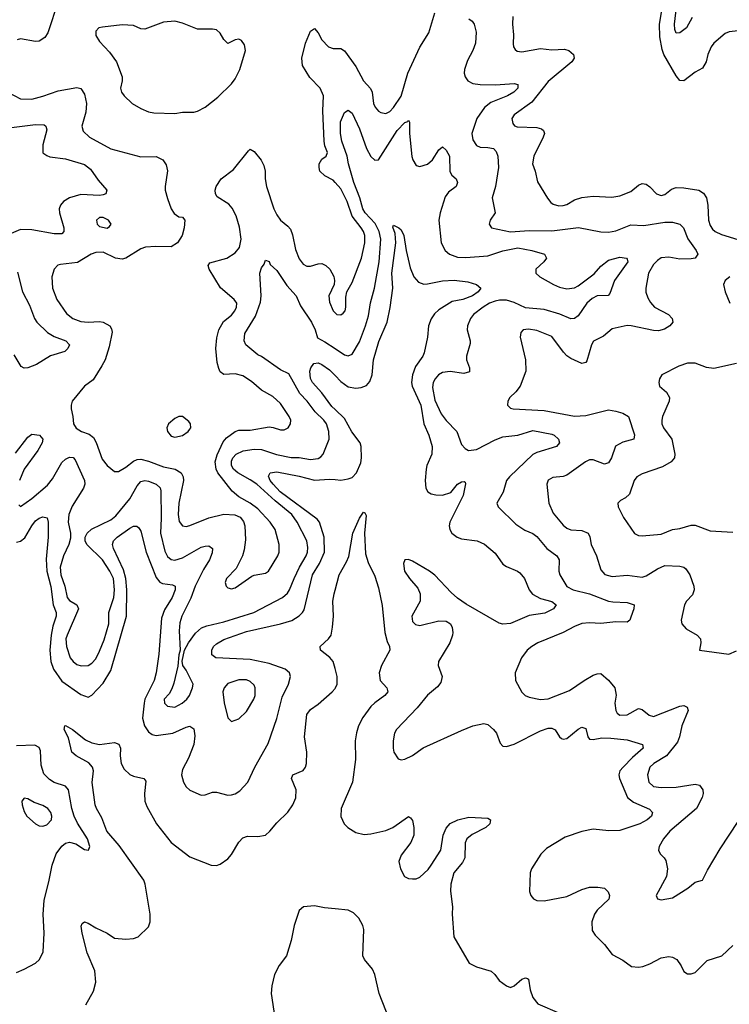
# Model space of a CAD drawing. Header units: inches. Extents: x 1384664 to 1536621, y 460766 to 646467.
# Tile 3 of 256: x 1388326 to 1392092, y 483392 to 488614. Entities that reach past the tile are written whole.
import ezdxf

# ---------------------------------------------------------------- set-up
doc = ezdxf.new("R2010")
doc.units = ezdxf.units.IN
doc.header["$MEASUREMENT"] = 0
doc.layers.add('B3488', color=7, linetype='Continuous')
doc.layers.add('B3498', color=7, linetype='Continuous')

msp = doc.modelspace()

# ---------------------------------------------------------------- linework, layer by layer
at = {"layer": 'B3488', "color": 5}
for points, elevation in [([(1388530.9, 488710), (1388475.9, 488544.1), (1388460, 488520), (1388430, 488500.7), (1388410, 488498.2), (1388330, 488511.5), (1388313.5, 488506.5)], 660), ([(1390000, 487750.7), (1389990, 487762.3), (1389945.1, 487785.1), (1389919.5, 487810), (1389914.7, 487830), (1389916.1, 487850), (1389930, 487873.7), (1389953, 487890), (1389959.7, 487910), (1389945, 487945), (1389941.3, 487970), (1389935.7, 488130), (1389938.8, 488210), (1389920.3, 488250), (1389866.7, 488306.7), (1389826.8, 488370), (1389823.2, 488410), (1389842.5, 488490), (1389870, 488553.4), (1389890, 488567.7), (1389910, 488544.9), (1389930, 488506.7), (1389964.4, 488470), (1389990, 488461.7), (1390000, 488461.6)], 660), ([(1388263.8, 488230), (1388330, 488194.9), (1388390, 488192.2), (1388450, 488207.5), (1388530, 488236.8), (1388630, 488253.4), (1388650, 488248.8), (1388670, 488219.1), (1388680.5, 488170), (1388677, 488123), (1388655.6, 488050), (1388662.8, 488022.8), (1388697.1, 487990), (1388810, 487928.1), (1388970, 487885.8), (1389050, 487888.7), (1389085.5, 487870), (1389103.6, 487843.6), (1389111.5, 487811.5), (1389097.8, 487730), (1389098.4, 487710), (1389110, 487665.5), (1389130.3, 487610.3), (1389145.5, 487585.5), (1389170, 487567.7), (1389190, 487566), (1389202.8, 487550), (1389199.5, 487510), (1389188.5, 487470), (1389163.8, 487430), (1389130, 487408.4), (1389048.9, 487411.1), (1388993.3, 487406.7), (1388970, 487398.4), (1388890, 487348.5), (1388870, 487343.9), (1388835.1, 487350), (1388770, 487380.6), (1388730, 487379), (1388705.8, 487370), (1388634, 487326), (1388543.7, 487316.3), (1388528.7, 487311.3), (1388509.4, 487290.6), (1388497.5, 487250), (1388500.6, 487190), (1388524.3, 487130), (1388575, 487055), (1388608.7, 487028.7), (1388650, 487012.8), (1388690, 487009), (1388750, 487013.9), (1388770, 487009.4), (1388804.6, 486990), (1388814.2, 486974.2), (1388817.5, 486957.5), (1388801.6, 486878.4), (1388779.3, 486810), (1388762.4, 486777.6), (1388716.2, 486703.8), (1388670.7, 486670), (1388605.3, 486590), (1388598.9, 486570), (1388599, 486550), (1388608.9, 486510), (1388611.7, 486470), (1388626.8, 486446.8), (1388654.9, 486430), (1388695.2, 486415.2), (1388717.8, 486397.8), (1388732.5, 486372.5), (1388763.3, 486283.3), (1388790, 486250.2), (1388830, 486218.3), (1388850, 486217.8), (1388890, 486241.3), (1388930, 486272.3), (1388950, 486280.9), (1388970, 486282.8), (1389010, 486273.2), (1389090, 486243.1), (1389150.5, 486230.5), (1389184.1, 486210), (1389193.9, 486190), (1389195.4, 486170), (1389170.1, 486050), (1389166.9, 485990), (1389173.1, 485953.1), (1389190, 485929), (1389210, 485925.4), (1389230, 485931), (1389330, 485972), (1389410, 485992.2), (1389468.7, 485988.7), (1389496.6, 485976.6), (1389513.5, 485953.5), (1389520.2, 485930), (1389524.2, 485855.8), (1389517.8, 485802.2), (1389508.5, 485771.5), (1389475.8, 485704.2), (1389424.4, 485650), (1389416.4, 485630), (1389422, 485610), (1389430, 485600.7), (1389450, 485594.9), (1389470, 485600.3), (1389557.5, 485662.5), (1389571.1, 485668.9), (1389630, 485679), (1389646, 485690), (1389696.8, 485770), (1389703.9, 485790), (1389703.9, 485830), (1389681.5, 485910), (1389655.3, 485950), (1389590, 486019.3), (1389550, 486050.8), (1389490, 486082.8), (1389453.8, 486113.8), (1389378, 486210), (1389369, 486230), (1389364, 486270), (1389373.9, 486306.1), (1389405.5, 486374.5), (1389423.4, 486396.6), (1389469.2, 486430.8), (1389490, 486436.8), (1389550, 486436.2), (1389650, 486454.8), (1389672.1, 486452.1), (1389710, 486438.5), (1389730, 486438.9), (1389751.1, 486450), (1389764, 486470), (1389764.7, 486490), (1389756.8, 486510), (1389710, 486578), (1389670, 486616.4), (1389609.3, 486649.3), (1389555.6, 486695.6), (1389510, 486725.3), (1389470, 486735.5), (1389410, 486732), (1389390, 486746.6), (1389383.3, 486763.3), (1389375.1, 486795.1), (1389367.1, 486870), (1389372.7, 486927.3), (1389382.5, 486970), (1389407.4, 487012.6), (1389450, 487046.4), (1389468.5, 487070), (1389476.8, 487090), (1389478, 487110), (1389464.2, 487130), (1389391.3, 487191.3), (1389331.9, 487290), (1389326.9, 487310), (1389335.6, 487324.4), (1389425.6, 487350), (1389470, 487376.9), (1389493.5, 487406.5), (1389500.8, 487450), (1389493.2, 487513.2), (1389474.5, 487574.5), (1389454, 487614), (1389436.4, 487636.4), (1389374.1, 487674.2), (1389365.1, 487690), (1389364.2, 487710), (1389369.7, 487730), (1389395.6, 487770), (1389460.7, 487819.3), (1389541.2, 487918.8), (1389550, 487926.8), (1389570, 487914), (1389608.2, 487868.2), (1389621.4, 487841.4), (1389629, 487810), (1389629.2, 487770), (1389635.6, 487730), (1389675.5, 487610), (1389690, 487578.4), (1389710, 487550.4), (1389750, 487518.9), (1389762.8, 487502.8), (1389773.6, 487473.6), (1389790, 487394.8), (1389810, 487346), (1389830, 487317.1), (1389850, 487306.5), (1389870, 487306.5), (1389910, 487318.9), (1389930, 487320.3), (1389950.2, 487310.2), (1389971.2, 487291.2), (1389992.8, 487252.8), (1389996.4, 487230), (1389994.9, 487210), (1389967.6, 487150), (1389970, 487116), (1389989, 487070), (1390000, 487059.8)], 660), ([(1388170, 488028.1), (1388410, 488057.4), (1388455.7, 488055.7), (1388464.9, 488050), (1388470.2, 488030), (1388449.1, 487950), (1388450, 487908.4), (1388470, 487893.1), (1388487.1, 487887.1), (1388570, 487875.8), (1388670, 487845.6), (1388701.9, 487821.9), (1388743.3, 487763.3), (1388788.4, 487710), (1388783, 487690), (1388770, 487685.3), (1388750, 487681), (1388650, 487687.4), (1388590.1, 487669.9), (1388558.3, 487650), (1388542.8, 487630), (1388535.5, 487610), (1388536.9, 487590), (1388561.3, 487510), (1388561.3, 487490), (1388550, 487477.6), (1388510, 487478.4), (1388390, 487500.2), (1388330, 487501), (1388257, 487470)], 640), ([(1388321.5, 486041.5), (1388330, 486032.2), (1388390, 486073.9), (1388473.9, 486146.1), (1388500.2, 486179.8), (1388550, 486265.2), (1388570, 486283.2), (1388590, 486293.7), (1388610, 486292.8), (1388620.5, 486280.5), (1388670.9, 486170), (1388672.3, 486150), (1388665.7, 486130), (1388605.5, 486034.5), (1388587.4, 485990), (1388583.7, 485950), (1388596.1, 485890), (1388595.2, 485864.8), (1388587.8, 485830), (1388558.1, 485770), (1388541, 485710), (1388544.4, 485670), (1388566.3, 485610), (1388578.8, 485550), (1388590, 485533.4), (1388630.1, 485510.1), (1388638, 485490), (1388577.6, 485350), (1388572.1, 485330), (1388574.6, 485290), (1388594.4, 485230), (1388610, 485210.3), (1388630, 485194.7), (1388652, 485188), (1388689, 485190), (1388710, 485200.8), (1388730, 485224.6), (1388750, 485265.3), (1388774.7, 485325.3), (1388799.7, 485410), (1388799.9, 485470), (1388825.7, 485550), (1388829.9, 485590), (1388823.3, 485650), (1388804.4, 485690), (1388765, 485750), (1388681.9, 485830), (1388674.2, 485850), (1388674.5, 485870), (1388684.5, 485890), (1388707.9, 485912.1), (1388810, 485962.4), (1388836.8, 485983.2), (1388910, 486073.6), (1388950, 486142.4), (1388970, 486165.4), (1388990, 486170.8), (1389010, 486167.4), (1389050.3, 486150), (1389071.6, 486131.6), (1389075.7, 486115.7), (1389077.2, 485970), (1389073.1, 485890), (1389096.1, 485796.1), (1389110, 485766.4), (1389130, 485751), (1389150, 485748), (1389190, 485760.7), (1389290, 485816), (1389310, 485822.8), (1389330, 485824.2), (1389348.7, 485808.7), (1389347.2, 485787.2), (1389334.3, 485750), (1389302, 485698), (1389257.8, 485610), (1389234.1, 485545.8), (1389186.1, 485450), (1389175.6, 485415.6), (1389172.3, 485372.3), (1389177.3, 485270), (1389170, 485246), (1389165.1, 485185.1), (1389144.7, 485095.3), (1389133.9, 485066.1), (1389120.3, 485039.7), (1389092.4, 485010), (1389095.5, 484990), (1389110, 484973.4), (1389150, 484968.7), (1389189.3, 484990), (1389213.3, 485010), (1389227.6, 485030), (1389243.7, 485070), (1389246.6, 485090), (1389210, 485163.7), (1389191.8, 485190), (1389188, 485212), (1389200.9, 485270), (1389222.4, 485310), (1389259.4, 485360.6), (1389291.5, 485388.5), (1389319.9, 485400.1), (1389410, 485421.5), (1389568.3, 485470), (1389721, 485550), (1389746.8, 485573.2), (1389758.4, 485590), (1389782.8, 485650), (1389811.3, 485710), (1389847.1, 485770), (1389853, 485790), (1389855.2, 485815.2), (1389850.5, 485850), (1389799.4, 485950), (1389770.9, 485990), (1389681.9, 486061.9), (1389584.9, 486150), (1389550, 486174.5), (1389483.9, 486210), (1389461.1, 486230), (1389450.5, 486250), (1389450, 486272.2), (1389457.3, 486290), (1389474.2, 486310), (1389512.2, 486327.8), (1389570, 486336.1), (1389610, 486334.1), (1389688.3, 486308.3), (1389767.3, 486292.7), (1389810, 486292.8), (1389870, 486282.1), (1389910, 486286.2), (1389925.1, 486294.9), (1389936.4, 486310), (1389968.3, 486390), (1389966.4, 486430), (1389954.5, 486470), (1389939.8, 486490), (1389894.1, 486534.1), (1389851.4, 486590), (1389812.1, 486632.1), (1389755.3, 486735.3), (1389710, 486757.8), (1389610, 486828.5), (1389590, 486836.2), (1389526.6, 486890), (1389517.6, 486910), (1389521.8, 486950), (1389577.9, 487042.1), (1389603.8, 487116.2), (1389607.4, 487150), (1389600.9, 487270), (1389610, 487298), (1389623.2, 487316.8), (1389630, 487338), (1389650, 487331), (1389655.9, 487315.9), (1389690, 487284), (1389744, 487204), (1389794, 487150), (1389817.2, 487097.2), (1389873.9, 487010), (1389893.4, 486970), (1389906.1, 486926.1), (1389946, 486906), (1390000, 486870)], 640), ([(1388314.6, 487274.6), (1388341.9, 487170), (1388379.3, 487099.3), (1388405.7, 487030), (1388418, 487010), (1388474.7, 486954.7), (1388510, 486934.4), (1388570.4, 486910), (1388590.4, 486890), (1388582.6, 486870), (1388565.3, 486854.7), (1388489.2, 486830.8), (1388415.5, 486784.5), (1388370, 486767.9), (1388350, 486766.2), (1388334.1, 486774.1), (1388296.7, 486836.7)], 640), ([(1390000, 486547.3), (1389983.3, 486563.3), (1389930, 486635.2), (1389879.9, 486690), (1389870, 486711.8), (1389866.3, 486750), (1389871.9, 486768.1), (1389887.1, 486790), (1389910, 486794.3), (1389930, 486785.9), (1389970, 486757.5), (1390000, 486726.3)], 620), ([(1388304.2, 486315.8), (1388370, 486400.3), (1388390, 486416), (1388431.2, 486411.2), (1388448.4, 486390), (1388444.9, 486370), (1388422.2, 486330), (1388350.1, 486230), (1388324.9, 486170)], 640), ([(1388310, 485843.1), (1388331.4, 485848.6), (1388353, 485867), (1388390, 485930.2), (1388410, 485955.8), (1388430, 485971.3), (1388450, 485978), (1388472.4, 485972.4), (1388478, 485950), (1388478, 485870), (1388467.2, 485752.8), (1388470.7, 485690), (1388491.9, 485608.1), (1388504.4, 485510), (1388520.1, 485470), (1388520.8, 485450), (1388502.2, 485397.8), (1388493.6, 485350), (1388487, 485270), (1388492, 485210), (1388505.9, 485170), (1388550, 485106.9), (1388650, 485034.8), (1388690, 485021.4), (1388710, 485032.6), (1388770, 485095.9), (1388810, 485161.8), (1388893.3, 485450), (1388894.6, 485590), (1388888.9, 485650), (1388876.8, 485696.8), (1388824.3, 485810), (1388818.9, 485830), (1388823.9, 485850), (1388843.9, 485870), (1388910, 485917.6), (1388930, 485927.6), (1388948.7, 485928.7), (1388959.3, 485919.3), (1388970, 485902), (1388997.3, 485790), (1389050, 485655), (1389070, 485631.6), (1389084, 485624), (1389137.5, 485617.5), (1389152, 485610), (1389152, 485590), (1389136.2, 485550), (1389094.9, 485485.1), (1389079.3, 485440.7), (1389064.4, 485250), (1389051.2, 485150), (1389040.1, 485110), (1388991.3, 485010), (1388987.2, 484990), (1388978.3, 484910), (1388988.6, 484870), (1389010, 484837.9), (1389030, 484823.5), (1389050, 484817.8), (1389138.3, 484830), (1389210, 484862.6), (1389230, 484867.5), (1389250, 484853.4), (1389256, 484816), (1389249.7, 484770), (1389222.4, 484697.5), (1389190, 484637.6), (1389185, 484610), (1389195, 484570), (1389210, 484544.9), (1389230, 484528.9), (1389290, 484501.5), (1389310, 484503.2), (1389350, 484516.9), (1389370, 484517.6), (1389430, 484501.5), (1389450, 484502.7), (1389470, 484508.5), (1389495.2, 484524.8), (1389537.1, 484570), (1389574.5, 484650), (1389645.1, 484774.9), (1389691.1, 484908.9), (1389719.5, 485020.5), (1389753.4, 485090), (1389763.9, 485130), (1389758.2, 485150), (1389735.3, 485170), (1389650, 485199.6), (1389550, 485220.3), (1389366.6, 485230), (1389346.5, 485246.5), (1389346.3, 485270), (1389355.5, 485290), (1389370, 485304.5), (1389410, 485327.3), (1389530, 485368.6), (1389710, 485409.6), (1389770, 485428.4), (1389810, 485452.5), (1389827.5, 485470), (1389835.1, 485484.9), (1389879.4, 485670), (1389917.9, 485730), (1389943, 485790), (1389941.8, 485870), (1389917.2, 485950), (1389905.2, 485965.2), (1389709.1, 486110), (1389671, 486150), (1389656.3, 486170), (1389646.7, 486193.3), (1389656.2, 486210), (1389690, 486216.8), (1389810, 486193.3), (1389890, 486171.4), (1389970, 486176.6), (1390000, 486174.7)], 620), ([(1390000, 485172.7), (1389990.5, 485210), (1389971.9, 485231.9), (1389922.9, 485270), (1389921.5, 485290), (1389965.2, 485330), (1389979.1, 485350), (1389986.8, 485393.2), (1389990.9, 485450), (1389987.9, 485530), (1389995.1, 485570), (1390000, 485587.9)], 580), ([(1388677.2, 483390), (1388717.4, 483462.6), (1388730.5, 483510), (1388725.2, 483570), (1388684.8, 483664.8), (1388657.1, 483770), (1388653.2, 483806.8), (1388658.7, 483821.3), (1388670, 483830.2), (1388690, 483823.2), (1388730, 483797.3), (1388790, 483770.1), (1388830, 483743.2), (1388890, 483737.4), (1388930, 483741.2), (1388955.1, 483750), (1389010, 483803.1), (1389019.5, 483830), (1389018.1, 483870), (1388992.4, 484030), (1388984.8, 484050), (1388854.3, 484234.3), (1388789.2, 484310), (1388761.4, 484381.3), (1388733.3, 484430), (1388727.1, 484450), (1388710.9, 484569.1), (1388718.7, 484630), (1388713.1, 484650), (1388693.5, 484673.5), (1388626.5, 484710), (1388603.7, 484730), (1388585.5, 484805.5), (1388561.6, 484850), (1388565.2, 484870), (1388570, 484871.2), (1388607, 484850), (1388675.8, 484795.8), (1388710, 484778.3), (1388750, 484769.6), (1388830, 484780.7), (1388852.3, 484772.3), (1388861.9, 484750), (1388860.4, 484710), (1388865.5, 484670), (1388879.9, 484639.9), (1388910, 484611.3), (1388930, 484601.4), (1388984.4, 484590), (1388995.4, 484575.4), (1388987.8, 484510), (1388989.6, 484470), (1389000.7, 484440.7), (1389053.1, 484350), (1389130, 484250.7), (1389230, 484174), (1389342, 484130), (1389370, 484128.1), (1389390, 484135.8), (1389430, 484164.6), (1389450, 484187.6), (1389488.6, 484251.4), (1389510, 484274.8), (1389535.3, 484284.7), (1389590, 484282.6), (1389630.7, 484290), (1389654.5, 484310), (1389690, 484354.5), (1389750, 484411.8), (1389775.4, 484450), (1389791.8, 484488.2), (1389793.9, 484530), (1389769.4, 484590.6), (1389776.4, 484610), (1389830, 484632.2), (1389842.3, 484650), (1389848.3, 484670), (1389849.9, 484730), (1389837.2, 484810), (1389849.4, 484930), (1389870, 484955), (1389910, 484983.6), (1389984.5, 485050), (1390000, 485067.6)], 580), ([(1388310, 483561.3), (1388350, 483578.3), (1388410, 483610.3), (1388430.9, 483630), (1388451.4, 483670), (1388455.8, 483770), (1388450.9, 483870.9), (1388456.4, 483943.6), (1388483.6, 484050), (1388498, 484130), (1388519.9, 484190), (1388550, 484230.7), (1388570, 484246.1), (1388590, 484252.5), (1388623.7, 484243.7), (1388670, 484212.6), (1388690.8, 484209.2), (1388697.8, 484230), (1388686.1, 484270), (1388633.1, 484353.1), (1388615.7, 484390), (1388603.3, 484430), (1388584.7, 484530), (1388569.4, 484549.4), (1388510, 484569.4), (1388483.8, 484583.8), (1388454.3, 484614.3), (1388440.8, 484660.8), (1388436.2, 484736.2), (1388430, 484754.8), (1388407.5, 484767.5), (1388310, 484763.8)], 620), ([(1390000, 483898.4), (1389943.7, 483903.7), (1389890, 483915.4), (1389831.5, 483908.5), (1389810, 483890.7), (1389782.6, 483810), (1389767.6, 483730), (1389742.3, 483650), (1389702.4, 483597.6), (1389678.3, 483550), (1389663.6, 483490), (1389660.1, 483450), (1389690.3, 483250)], 580)]:
    msp.add_lwpolyline(points, dxfattribs=dict(at, elevation=elevation))
for points, elevation in [([(1389150, 488605.6), (1389090, 488601.5), (1388990, 488562.7), (1388970, 488565.1), (1388930, 488582.7), (1388870, 488586.6), (1388765.1, 488574.9), (1388746.8, 488570), (1388730, 488553.2), (1388730.6, 488530), (1388750, 488497.3), (1388802.2, 488442.2), (1388839.5, 488390), (1388870.3, 488310), (1388870.3, 488289.7), (1388861.3, 488250), (1388866.4, 488230), (1388880.7, 488210), (1388923, 488170), (1388970, 488142), (1389010, 488125.3), (1389039, 488119), (1389150, 488116.1), (1389190, 488124), (1389250, 488123.7), (1389270, 488128.5), (1389309.7, 488150.3), (1389377.2, 488202.8), (1389450, 488274.4), (1389470, 488300.5), (1389494, 488350), (1389525.1, 488450), (1389519.7, 488479.7), (1389503.6, 488503.6), (1389490, 488511.3), (1389470, 488507.6), (1389430, 488487.3), (1389410, 488509.6), (1389390, 488542.4), (1389370, 488559.7), (1389350, 488563.5), (1389270, 488563.1), (1389190, 488595.8)], 680), ([(1388770, 487564.5), (1388750, 487564.5), (1388733.4, 487550), (1388738, 487530), (1388750, 487516.3), (1388790, 487508.4), (1388803.2, 487516.8), (1388812.3, 487530), (1388798, 487550)], 660), ([(1389190, 486508.7), (1389170, 486508.7), (1389150, 486499), (1389116, 486470), (1389107.3, 486450), (1389110.7, 486430.7), (1389130, 486404.9), (1389150, 486400.5), (1389190, 486408.8), (1389220.9, 486430), (1389230, 486442.8), (1389234.5, 486450), (1389233.2, 486470), (1389223.2, 486483.2)], 680), ([(1389530, 485112.6), (1389490, 485112.4), (1389430, 485093.6), (1389410.6, 485070), (1389404.9, 485050), (1389410.5, 484990.5), (1389431, 484911), (1389450, 484892), (1389490, 484906), (1389530, 484944.9), (1389569.6, 485010), (1389576.4, 485030), (1389576.3, 485070), (1389570, 485085.2), (1389550, 485103.6)], 640), ([(1388350, 484485.1), (1388337.6, 484470), (1388339.6, 484450), (1388350, 484414.8), (1388363.8, 484390), (1388410.8, 484350), (1388430, 484339.3), (1388450, 484337.6), (1388470, 484343.7), (1388495.4, 484370), (1388496.4, 484390), (1388491, 484410), (1388475.1, 484430), (1388450, 484446), (1388403.3, 484463.3), (1388370, 484481.6)], 640)]:
    msp.add_lwpolyline(points, close=True, dxfattribs=dict(at, elevation=elevation))
at = {"layer": 'B3498', "color": 5}
for points, elevation in [([(1392170, 488558.7), (1392091.2, 488548.8), (1392070, 488539.7), (1392010.3, 488490), (1391995, 488470), (1391977.8, 488430), (1391968.9, 488390), (1391950, 488356.9), (1391910, 488335.4), (1391850, 488288.7), (1391830, 488292.1), (1391810, 488316.4), (1391744.8, 488430), (1391735.7, 488455.7), (1391723.7, 488523.7), (1391720.7, 488590), (1391747, 488747)], 680), ([(1391894.3, 488625.7), (1391864.6, 488570), (1391830, 488544.4), (1391810, 488541.6), (1391802.3, 488562.3), (1391800.9, 488590), (1391813.5, 488693.5)], 660), ([(1390000, 488461.6), (1390030, 488461.3), (1390050, 488448.7), (1390110, 488364.9), (1390150, 488290.2), (1390188.2, 488248.2), (1390196.3, 488230), (1390204.1, 488170), (1390212.6, 488150), (1390230, 488129.1), (1390241.9, 488121.9), (1390270, 488116.2), (1390290, 488127.3), (1390310, 488147.7), (1390350, 488209.1), (1390385.9, 488330), (1390450, 488467.8), (1390496.5, 488543.5), (1390530, 488650.7)], 660), ([(1390710, 488619.1), (1390726.6, 488606.6), (1390737.1, 488590), (1390747.7, 488547.7), (1390745.6, 488490), (1390731, 488450), (1390702.1, 488397.9), (1390686.8, 488350), (1390685, 488330), (1390690, 488310.7), (1390703.6, 488290), (1390730, 488275.4), (1390769.5, 488269.5), (1390851.8, 488268.2), (1390950, 488275.8), (1390970.4, 488270), (1390970.3, 488250), (1390948.7, 488230), (1390914.3, 488210), (1390825.9, 488174.1), (1390792, 488148), (1390751.6, 488090), (1390726.2, 488010), (1390730, 487977.3), (1390750, 487946.7), (1390770, 487937.4), (1390810, 487936.5), (1390840.5, 487930), (1390855.2, 487915.2), (1390862.7, 487890), (1390867.2, 487830), (1390851.9, 487730), (1390833.4, 487670), (1390848.9, 487590), (1390822, 487550), (1390817, 487530), (1390830.2, 487510.2), (1390930, 487489.6), (1391030, 487496.1), (1391150, 487493.3), (1391291.5, 487511.5), (1391410, 487489.3), (1391450, 487486.6), (1391490, 487494.6), (1391570, 487525.8), (1391638.2, 487521.8), (1391750, 487540.5), (1391790, 487540.6), (1391829.4, 487529.4), (1391849, 487510), (1391871.1, 487451.1), (1391916.5, 487390), (1391925.3, 487370), (1391910.4, 487350), (1391890, 487345.2), (1391830, 487344.6), (1391770, 487355.2), (1391730, 487350.4), (1391710, 487337.4), (1391690, 487315.8), (1391662.5, 487270), (1391648.1, 487190), (1391648.8, 487168.8), (1391658.6, 487138.6), (1391673.3, 487113.3), (1391695.3, 487090), (1391768.2, 487050), (1391788.5, 487030), (1391792.4, 487010), (1391776.5, 486990), (1391747.1, 486972.9), (1391715.5, 486964.5), (1391690, 486965.2), (1391570.8, 486990.8), (1391550, 486991.6), (1391470, 486975.1), (1391424.6, 486935.4), (1391371.2, 486908.8), (1391359.6, 486890), (1391335.6, 486804.4), (1391330, 486796.2), (1391310, 486789.8), (1391250, 486816.5), (1391230, 486831.9), (1391211.9, 486850), (1391150, 486934), (1391070, 486966), (1391026.7, 486973.3), (1390998, 486970), (1390984.9, 486955.1), (1390982, 486930), (1391010.4, 486810), (1391012.4, 486750), (1390982, 486670), (1390959.6, 486640.4), (1390927.8, 486610), (1390916.5, 486590), (1390914.4, 486570), (1390930, 486554.4), (1390944.7, 486550), (1391110, 486541.7), (1391270, 486511.4), (1391330, 486515.6), (1391450, 486544.3), (1391490, 486538.5), (1391527.1, 486527.1), (1391556.5, 486510), (1391588.5, 486411.5), (1391584.9, 486390), (1391526.9, 486373.1), (1391487.7, 486352.3), (1391466.8, 486290), (1391450, 486263.9), (1391430, 486257.1), (1391370, 486280.2), (1391350, 486279), (1391328.9, 486270), (1391230, 486198.8), (1391210, 486190.8), (1391154.7, 486185.3), (1391130, 486172.7), (1391123.8, 486150), (1391134.8, 486050), (1391157.7, 485997.7), (1391210, 485934), (1391230, 485916.9), (1391250, 485908.3), (1391310, 485905.4), (1391342, 485890), (1391351, 485871), (1391358.4, 485830), (1391386.5, 485770), (1391410, 485696.3), (1391431, 485671), (1391470, 485661), (1391550, 485668.4), (1391630, 485657.8), (1391650, 485664.5), (1391710, 485702.3), (1391750, 485719.7), (1391830, 485716.2), (1391850, 485710.2), (1391861.5, 485701.5), (1391882.7, 485670), (1391904.1, 485610), (1391905.4, 485590), (1391895.9, 485564.1), (1391863.7, 485530), (1391853.7, 485510), (1391836.4, 485430), (1391840.5, 485410), (1391863.1, 485383.1), (1391921, 485350), (1391938.8, 485330), (1391941, 485310), (1391934, 485270), (1392090, 485248.4), (1392130, 485266.4)], 660), ([(1390943.6, 488630), (1390940.8, 488590), (1390946.4, 488533.6), (1390945.5, 488485.5), (1390946.7, 488470), (1390955.3, 488455.3), (1390966.6, 488446.6), (1390990, 488443.6), (1391090, 488460.5), (1391150, 488454.4), (1391216.9, 488456.9), (1391240.4, 488450), (1391264.2, 488430), (1391267.8, 488410), (1391256.5, 488390), (1391130, 488285.4), (1391044.3, 488175.7), (1390950.3, 488110), (1390937, 488090), (1390942.8, 488062.8), (1390951.6, 488051.6), (1390965.3, 488045.3), (1391070, 488041.5), (1391094.9, 488034.9), (1391105.4, 488025.4), (1391110.3, 488010), (1391104.2, 487990), (1391054.4, 487890), (1391047.3, 487850), (1391062.4, 487810), (1391074.7, 487754.7), (1391127.2, 487667.2), (1391144.5, 487644.5), (1391156.4, 487636.4), (1391187.1, 487627.1), (1391210, 487628), (1391230, 487634.3), (1391270, 487659), (1391310, 487670.9), (1391370, 487677.4), (1391468.2, 487671.8), (1391510, 487680.6), (1391570, 487702.6), (1391610, 487735.8), (1391630, 487744.7), (1391650, 487741.3), (1391670, 487727.4), (1391705.7, 487690), (1391730, 487681.6), (1391750, 487687.3), (1391785.2, 487714.8), (1391810, 487724.3), (1391850, 487723), (1391930, 487710.2), (1391954.5, 487694.5), (1391970.2, 487670), (1391978, 487630), (1391981.8, 487550), (1391990, 487521.6), (1392002.3, 487502.3), (1392015.8, 487490), (1392050, 487473.8), (1392160.7, 487440.7)], 680), ([(1390000, 486870), (1390050, 486836.5), (1390070, 486831.2), (1390090, 486840.8), (1390130, 486905.3), (1390162.1, 486990), (1390177, 487043), (1390187.5, 487112.5), (1390209.9, 487190), (1390233.9, 487330), (1390242.3, 487450), (1390233.4, 487490), (1390212.3, 487532.3), (1390158.7, 487590), (1390146.5, 487610), (1390130.6, 487670), (1390099.3, 487750), (1390070.5, 487850), (1390063.6, 487890), (1390035.8, 487970), (1390028.8, 488010), (1390028.1, 488071.9), (1390050, 488121.1), (1390070, 488133.7), (1390090, 488117.4), (1390130, 488034.9), (1390166.1, 487930), (1390190, 487887.9), (1390211.1, 487868.9), (1390230, 487870.3), (1390330, 488025.4), (1390370, 488068.7), (1390385.7, 488074.3), (1390390, 488080.7), (1390394.9, 488070), (1390394.2, 488010), (1390408, 487888), (1390412, 487870), (1390430, 487840.5), (1390450, 487834.4), (1390490, 487847.4), (1390517.4, 487870), (1390550, 487924), (1390570, 487939.1), (1390590, 487922.4), (1390606.7, 487890), (1390608.5, 487808.5), (1390618.7, 487790), (1390642, 487770), (1390648.9, 487750), (1390642.6, 487730), (1390601.3, 487698.7), (1390584.7, 487675.3), (1390557.5, 487590), (1390550.2, 487550), (1390562.4, 487430), (1390584, 487390), (1390607.2, 487370), (1390650, 487355), (1390693.1, 487353.1), (1390810, 487362.4), (1390890, 487388.5), (1390970, 487403.6), (1391043, 487390), (1391110.6, 487370), (1391122.4, 487350), (1391107.2, 487330), (1391064.4, 487290), (1391065.3, 487270), (1391086, 487250), (1391158.3, 487210), (1391190, 487195.5), (1391230, 487186.1), (1391270, 487191.3), (1391290, 487202.3), (1391374.4, 487265.6), (1391410, 487307.1), (1391450, 487338), (1391510, 487354.4), (1391546, 487350), (1391550, 487344.7), (1391552.6, 487330), (1391482.5, 487230), (1391458.5, 487161.5), (1391448.2, 487151.8), (1391390, 487149.9), (1391364.3, 487135.7), (1391335.8, 487110), (1391290, 487043.8), (1391270, 487028.9), (1391250, 487028.3), (1391193, 487053), (1391110, 487077.6), (1391010, 487086.3), (1390950, 487113.8), (1390910, 487126.6), (1390873.1, 487126.9), (1390850, 487122), (1390818.5, 487110), (1390784.8, 487090), (1390735.2, 487050), (1390718.2, 487030), (1390702, 486990), (1390700.8, 486970), (1390717.3, 486910), (1390717.1, 486897.1), (1390697.6, 486830), (1390698, 486810), (1390712.3, 486767.7), (1390713.1, 486746.9), (1390682.2, 486737.8), (1390610, 486748.2), (1390570, 486743.4), (1390548.9, 486731.1), (1390531.8, 486710), (1390520.9, 486690), (1390516.3, 486663.7), (1390530, 486596.5), (1390563.3, 486523.3), (1390590, 486488), (1390646.4, 486430), (1390670, 486360.4), (1390690, 486339.5), (1390707.7, 486330), (1390750, 486334.3), (1390850, 486386.1), (1390890, 486401.3), (1390970, 486411.3), (1391050, 486435.6), (1391150, 486415), (1391162.4, 486410), (1391185.5, 486390), (1391190.4, 486370), (1391175.5, 486350), (1391070, 486319.1), (1391050, 486308.7), (1390926, 486190), (1390909.4, 486170), (1390890.9, 486109.1), (1390858.4, 486050), (1390864.4, 486030), (1390959.2, 485939.2), (1391006.8, 485906.8), (1391050, 485888.7), (1391070, 485874), (1391122.7, 485810), (1391176.9, 485770), (1391189.3, 485750), (1391187.6, 485690), (1391192.1, 485670), (1391230, 485608.6), (1391263.1, 485590), (1391350, 485569.6), (1391450, 485530.6), (1391474, 485526), (1391550, 485524), (1391587.7, 485510), (1391585.7, 485490), (1391570, 485445.2), (1391563.1, 485430), (1391550, 485418.9), (1391490, 485420.5), (1391410, 485411.7), (1391350, 485414.9), (1391310, 485411.3), (1391270, 485396.5), (1391210, 485364.4), (1391076.3, 485310), (1391043, 485290), (1391019.3, 485270), (1390988.5, 485230), (1390955.8, 485150), (1390957.6, 485110), (1390990, 485048.2), (1391009.3, 485029.3), (1391030, 485020.9), (1391090, 485009), (1391130, 485012.1), (1391243.7, 485056.3), (1391321, 485110), (1391370, 485137.4), (1391390, 485145.2), (1391410, 485146.3), (1391450, 485112), (1391484.6, 485070), (1391491.4, 485031.4), (1391484.7, 484990), (1391489.1, 484950), (1391496.4, 484936.4), (1391510, 484926), (1391550, 484926.8), (1391610, 484960.9), (1391630, 484956.5), (1391666, 484926), (1391690, 484918.4), (1391830, 484973.7), (1391850, 484977.3), (1391868.7, 484968.7), (1391872.9, 484950), (1391840.6, 484870), (1391827.5, 484810), (1391816.8, 484783.2), (1391757.7, 484710), (1391691.3, 484670), (1391670.2, 484650), (1391657.1, 484610), (1391665.4, 484570), (1391690, 484548), (1391730, 484542.1), (1391810, 484543.6), (1391910, 484559.4), (1391934.3, 484554.3), (1391951.4, 484530), (1391953.1, 484510), (1391948.2, 484490), (1391916.8, 484430), (1391775.3, 484310), (1391742.4, 484270), (1391719.3, 484230), (1391715.5, 484210), (1391724.9, 484190), (1391745.5, 484170), (1391754.3, 484154.3), (1391763.1, 484110), (1391758.4, 484070), (1391702.8, 483970), (1391710, 483952), (1391730, 483946), (1391790, 483957.3), (1391871.1, 484008.9), (1391910, 484040.5), (1391950, 484050.6), (1391975.5, 484104.5), (1392042.5, 484217.5), (1392138.8, 484361.2)], 640), ([(1390000, 487059.8), (1390010, 487050.4), (1390030, 487048.7), (1390042.3, 487057.7), (1390052.6, 487070), (1390056.9, 487090), (1390056.9, 487143.1), (1390061.6, 487170), (1390090, 487220.7), (1390140.2, 487350), (1390157.9, 487430), (1390157.5, 487470), (1390151.5, 487490), (1390138.5, 487510), (1390091.2, 487571.2), (1390064.1, 487650), (1390030, 487716), (1390000, 487750.7)], 660), ([(1390000, 486726.3), (1390030, 486695.1), (1390070, 486667.7), (1390110, 486659.6), (1390137.5, 486662.5), (1390166.1, 486673.9), (1390185, 486695), (1390196.5, 486730), (1390204.2, 486810), (1390232.9, 486907.1), (1390276.3, 487010), (1390292.2, 487087.8), (1390306.6, 487190), (1390301.3, 487270), (1390322.8, 487430), (1390319.3, 487479.3), (1390307, 487513), (1390310, 487524.7), (1390338.8, 487510), (1390350, 487498.8), (1390365.3, 487470), (1390376.3, 487390), (1390398.7, 487298.7), (1390417.8, 487250), (1390442.7, 487222.7), (1390470, 487211.8), (1390490, 487212.6), (1390570, 487229.3), (1390632.3, 487232.3), (1390703.7, 487223.7), (1390750.3, 487210.3), (1390772.7, 487190), (1390759.5, 487170), (1390728.2, 487150), (1390677.3, 487130), (1390621, 487119), (1390550, 487075.4), (1390526.9, 487053.1), (1390510, 487028.2), (1390494.8, 486990), (1390491.1, 486930), (1390472.5, 486847.5), (1390465.3, 486830), (1390426.1, 486773.9), (1390410.1, 486730), (1390405.1, 486690), (1390408.9, 486670), (1390454.4, 486570), (1390470.6, 486470), (1390498.1, 486410), (1390515.9, 486350), (1390513.8, 486310), (1390487, 486250), (1390483, 486230), (1390478.4, 486170), (1390481.6, 486130), (1390491.7, 486110), (1390510, 486099.8), (1390533.8, 486093.8), (1390570, 486092.9), (1390613.5, 486106.5), (1390650, 486150.2), (1390670, 486163.1), (1390685.4, 486165.4), (1390690, 486162), (1390691.8, 486151.8), (1390678.8, 486090), (1390609.6, 485950), (1390605.3, 485930), (1390608, 485910), (1390620.2, 485890), (1390647.9, 485870), (1390670, 485861.5), (1390754, 485850), (1390792.5, 485832.5), (1390850, 485784), (1390890, 485726.7), (1390910, 485713.4), (1390968, 485690), (1390979.7, 485679.7), (1391004.6, 485650), (1391029.2, 485590), (1391048.2, 485568.2), (1391090, 485543.9), (1391150, 485528.1), (1391172.8, 485510), (1391159.6, 485490), (1391112.5, 485467.5), (1391030, 485454.4), (1390930, 485412.5), (1390890, 485409), (1390870, 485413.8), (1390695, 485515), (1390650, 485545.7), (1390615.4, 485575.4), (1390530, 485667.3), (1390501, 485690), (1390410, 485741.7), (1390390, 485750.6), (1390370, 485749.6), (1390362.3, 485730), (1390368.9, 485690), (1390394.1, 485650), (1390439.3, 485599.3), (1390451.7, 485570), (1390450.6, 485530), (1390407.6, 485450), (1390410, 485422.6), (1390426.1, 485406.1), (1390450, 485401), (1390550, 485425.5), (1390590, 485424.3), (1390611.7, 485410), (1390622, 485390), (1390624.8, 485364.8), (1390623.8, 485350), (1390609.1, 485310), (1390548.1, 485210), (1390546.4, 485190), (1390568.3, 485130), (1390561.5, 485098.5), (1390544.2, 485075.8), (1390490, 485031.3), (1390436.1, 484963.9), (1390325.5, 484850), (1390314.7, 484830), (1390307.9, 484790), (1390307.6, 484750), (1390312.4, 484730), (1390334.9, 484694.9), (1390350, 484688.4), (1390370, 484692.4), (1390410, 484711.6), (1390467.8, 484752.2), (1390670, 484844.8), (1390730, 484869.3), (1390790, 484881.8), (1390810, 484876.1), (1390839.6, 484850), (1390855.6, 484830), (1390876.4, 484776.4), (1390890, 484760.7), (1390910, 484759.3), (1390950, 484772.8), (1391090, 484841.8), (1391130, 484857.2), (1391150, 484856.5), (1391167.3, 484847.3), (1391190.2, 484810.2), (1391201.6, 484801.6), (1391210, 484798.3), (1391230, 484802.6), (1391290, 484851), (1391310, 484861.8), (1391330, 484854.4), (1391341.5, 484810), (1391350, 484797.8), (1391370, 484796.1), (1391414.6, 484805.4), (1391463.8, 484803.8), (1391550, 484794.4), (1391631.6, 484770), (1391634.2, 484750), (1391578.1, 484701.9), (1391527.7, 484650), (1391511.5, 484630), (1391505.3, 484610), (1391509.5, 484590), (1391552.3, 484490), (1391584.1, 484464.1), (1391668, 484428), (1391684.4, 484410), (1391678.2, 484390), (1391655.2, 484370), (1391617.8, 484350), (1391510, 484313.4), (1391452, 484312), (1391370, 484321.8), (1391310, 484308.8), (1391221, 484279), (1391121.4, 484218.6), (1391092, 484187.9), (1391042.5, 484110), (1391035, 484090), (1391031.1, 483991.1), (1391039.1, 483970), (1391052.6, 483952.6), (1391070, 483943.5), (1391110, 483941.4), (1391230, 483964.2), (1391310, 484001.5), (1391350, 484013.7), (1391394.2, 484014.2), (1391430, 484007.8), (1391449.3, 483989.3), (1391456.1, 483970), (1391452.4, 483950), (1391390, 483891.5), (1391375.8, 483870), (1391362.7, 483830), (1391364.6, 483784.6), (1391379.4, 483759.4), (1391429.2, 483710), (1391470, 483656.4), (1391526, 483626), (1391572.8, 483592.8), (1391609.3, 483589.3), (1391633.7, 483593.7), (1391670, 483606.7), (1391730, 483638.9), (1391770, 483646.2), (1391790, 483642), (1391813, 483630), (1391836.7, 483596.7), (1391850, 483566), (1391870, 483554), (1391890, 483553.4), (1391910, 483560.4), (1391974.4, 483625.6), (1392051.5, 483650), (1392110, 483704.9)], 620), ([(1392094, 487250), (1392070.4, 487230), (1392061.3, 487210), (1392070.4, 487170), (1392094.9, 487110)], 680), ([(1392130, 486791.1), (1392010, 486764.8), (1391970, 486769.8), (1391910, 486792), (1391870, 486792.4), (1391823.2, 486776.8), (1391733.4, 486730), (1391721.6, 486710), (1391717.1, 486690), (1391720.5, 486670), (1391758.5, 486638.5), (1391774.9, 486610), (1391772.9, 486590), (1391738, 486510), (1391732.8, 486490), (1391734, 486470), (1391742, 486450), (1391786.7, 486390), (1391802.7, 486310), (1391800.2, 486290), (1391783.6, 486270), (1391737.4, 486242.6), (1391630, 486205.4), (1391601.6, 486190), (1391587.4, 486170), (1391562.9, 486097.1), (1391541.4, 486078.6), (1391515.2, 486064.8), (1391501, 486050), (1391502, 486030), (1391530, 485973.4), (1391588.3, 485888.3), (1391610, 485878.9), (1391630, 485876.5), (1391730, 485885.5), (1391790, 485910.2), (1391830, 485914.9), (1391890, 485932.9), (1391910, 485934), (1391990, 485902.8), (1392110, 485895.8)], 680), ([(1390000, 486174.7), (1390030, 486172.7), (1390070, 486178.9), (1390090, 486186.9), (1390113.8, 486210), (1390135.8, 486264.2), (1390140.2, 486290), (1390138.3, 486350), (1390132.9, 486370), (1390088, 486428), (1390050, 486499.1), (1390000, 486547.3)], 620), ([(1390000, 485587.9), (1390022.3, 485670), (1390061, 485739), (1390072, 485768), (1390094.7, 485890), (1390130, 485970.3), (1390150, 486001.7), (1390158.4, 485998.4), (1390164.8, 485984.8), (1390155.5, 485890), (1390160.8, 485780.8), (1390175.4, 485735.4), (1390210, 485662.8), (1390230, 485600.4), (1390250, 485506.8), (1390264.1, 485364.1), (1390276.2, 485316.2), (1390287.9, 485290), (1390290.2, 485270), (1390247, 485190), (1390233.4, 485150), (1390238.8, 485110), (1390275, 485070), (1390280.2, 485050), (1390264.3, 485030), (1390210, 484991.9), (1390190, 484970.9), (1390146.8, 484913.2), (1390123.6, 484870), (1390112.7, 484832.7), (1390107.2, 484790), (1390108.6, 484690), (1390091.6, 484570), (1390031.5, 484430), (1390030, 484387.7), (1390048.4, 484350), (1390067.3, 484330), (1390110, 484304), (1390153.8, 484293.8), (1390190, 484296.2), (1390270, 484314.6), (1390306.4, 484330), (1390390, 484388.6), (1390400.6, 484380.6), (1390410, 484367.3), (1390418.3, 484330), (1390418.5, 484290), (1390401.9, 484250), (1390350, 484182.6), (1390338.4, 484150), (1390346.8, 484110), (1390368.8, 484070), (1390390, 484059.5), (1390410, 484057), (1390430, 484057), (1390450, 484066.4), (1390493.1, 484106.9), (1390509.9, 484130), (1390560.9, 484210), (1390573.1, 484290), (1390590, 484326.3), (1390610, 484351), (1390651.4, 484371.4), (1390710, 484385.5), (1390810, 484379.5), (1390823.8, 484370), (1390820.9, 484350), (1390800.3, 484330), (1390727.2, 484292.8), (1390699.8, 484270), (1390690.5, 484249.5), (1390687.7, 484170), (1390675.8, 484144.2), (1390629.6, 484090), (1390614.5, 484030), (1390613.1, 483993.1), (1390622.2, 483910), (1390620.9, 483870), (1390630.2, 483750), (1390711.3, 483611.3), (1390750, 483590.3), (1390828, 483568), (1390848.4, 483550), (1390870, 483519.1), (1390910.3, 483490.3), (1390930, 483482.4), (1390950, 483490.4), (1390990, 483525.3), (1391010, 483532.4), (1391021, 483530), (1391026.6, 483526.6), (1391035.3, 483470), (1391049.2, 483429.2), (1391075.2, 483395.2), (1391190, 483345.2)], 580), ([(1390000, 485067.6), (1390002.2, 485070), (1390011.1, 485090), (1390010.9, 485130), (1390000, 485172.7)], 580), ([(1390305.2, 483270), (1390233.7, 483450), (1390210.8, 483550.8), (1390198.5, 483578.5), (1390156.3, 483630), (1390147.7, 483650), (1390151.9, 483790), (1390146.8, 483810), (1390125.3, 483850), (1390097.7, 483877.7), (1390070, 483891.9), (1390000, 483898.4)], 580)]:
    msp.add_lwpolyline(points, dxfattribs=dict(at, elevation=elevation))

doc.saveas('drawing.dxf')
